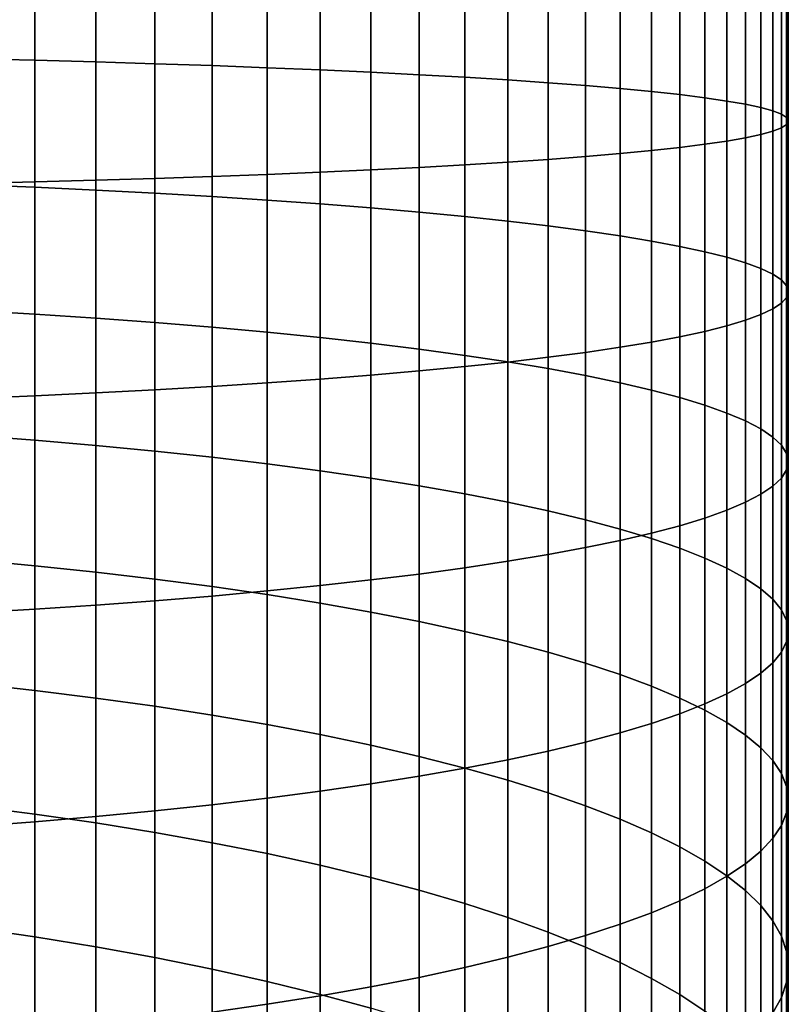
# Model space of a CAD drawing. Header units: metres. Extents: x -32 to 117, y -314 to 32.
# Tile 35 of 256: x 6 to 13, y -265 to -256. Entities that reach past the tile are written whole.
import ezdxf

# ---------------------------------------------------------------- set-up
doc = ezdxf.new("R2010")
doc.units = ezdxf.units.M
doc.layers.add('solid_24_501_064_XXX', color=7, linetype='CONTINUOUS')

msp = doc.modelspace()

# ---------------------------------------------------------------- linework, layer by layer
at = {"layer": 'solid_24_501_064_XXX'}
for points in [[(6.128158, -256.632935, 323.501312), (5.558216, -256.619049, 323.214752), (5.558216, -255.467773, 323.250549), (6.128158, -255.471725, 323.537415)], [(6.683336, -256.648163, 323.81543), (6.128158, -256.632935, 323.501312), (6.128158, -255.471725, 323.537415), (6.683336, -255.476059, 323.851898)], [(7.222413, -256.664673, 324.156403), (6.683336, -256.648163, 323.81543), (6.683336, -255.476059, 323.851898), (7.222413, -255.480743, 324.193207)], [(7.744091, -256.682465, 324.523376), (7.222413, -256.664673, 324.156403), (7.222413, -255.480743, 324.193207), (7.744091, -255.485809, 324.560577)], [(8.247112, -256.701447, 324.915497), (7.744091, -256.682465, 324.523376), (7.744091, -255.485809, 324.560577), (8.247112, -255.491211, 324.953125)], [(8.730267, -256.721619, 325.331757), (8.247112, -256.701447, 324.915497), (8.247112, -255.491211, 324.953125), (8.730267, -255.496948, 325.369843)], [(9.192389, -256.74292, 325.77124), (8.730267, -256.721619, 325.331757), (8.730267, -255.496948, 325.369843), (9.192389, -255.503006, 325.809784)], [(9.632364, -256.765259, 326.232819), (9.192389, -256.74292, 325.77124), (9.192389, -255.503006, 325.809784), (9.632364, -255.509354, 326.271851)], [(10.049136, -256.788635, 326.715393), (9.632364, -256.765259, 326.232819), (9.632364, -255.509354, 326.271851), (10.049136, -255.516006, 326.754974)], [(10.441698, -256.812988, 327.217834), (10.049136, -256.788635, 326.715393), (10.049136, -255.516006, 326.754974), (10.441698, -255.522934, 327.257935)], [(10.809105, -256.838226, 327.738892), (10.441698, -256.812988, 327.217834), (10.441698, -255.522934, 327.257935), (10.809105, -255.530106, 327.779572)], [(11.150472, -256.864319, 328.277344), (10.809105, -256.838226, 327.738892), (10.809105, -255.530106, 327.779572), (11.150472, -255.537521, 328.318604)], [(11.464976, -256.891174, 328.831879), (11.150472, -256.864319, 328.277344), (11.150472, -255.537521, 328.318604), (11.464976, -255.545166, 328.873718)], [(11.751861, -256.918762, 329.401154), (11.464976, -256.891174, 328.831879), (11.464976, -255.545166, 328.873718), (11.751861, -255.553009, 329.443604)], [(12.010434, -256.946991, 329.983795), (11.751861, -256.918762, 329.401154), (11.751861, -255.553009, 329.443604), (12.010434, -255.561035, 330.026886)], [(12.240073, -256.9758, 330.5784), (12.010434, -256.946991, 329.983795), (12.010434, -255.561035, 330.026886), (12.240073, -255.569229, 330.622131)], [(12.440225, -257.005096, 331.183563), (12.240073, -256.9758, 330.5784), (12.240073, -255.569229, 330.622131), (12.440225, -255.57756, 331.227966)], [(12.610406, -257.034851, 331.797791), (12.440225, -257.005096, 331.183563), (12.440225, -255.57756, 331.227966), (12.610406, -255.586029, 331.842865)], [(12.750209, -257.065002, 332.419647), (12.610406, -257.034851, 331.797791), (12.610406, -255.586029, 331.842865), (12.750209, -255.594589, 332.465363)], [(12.859295, -257.095398, 333.047577), (12.750209, -257.065002, 332.419647), (12.750209, -255.594589, 332.465363), (12.859295, -255.603241, 333.093994)], [(12.937402, -257.126038, 333.680115), (12.859295, -257.095398, 333.047577), (12.859295, -255.603241, 333.093994), (12.937402, -255.611969, 333.727203)], [(12.984341, -257.15683, 334.315704), (12.937402, -257.126038, 333.680115), (12.937402, -255.611969, 333.727203), (12.984341, -255.620728, 334.363495)], [(11.751861, -257.456665, 340.504547), (12.010434, -257.428436, 339.921906), (12.010434, -255.697952, 339.975708), (11.751861, -255.705994, 340.55899)], [(12.010434, -257.428436, 339.921906), (12.240073, -257.399628, 339.327301), (12.240073, -255.689774, 339.380463), (12.010434, -255.697952, 339.975708)], [(12.240073, -257.399628, 339.327301), (12.440225, -257.3703, 338.722137), (12.440225, -255.681427, 338.774658), (12.240073, -255.689774, 339.380463)], [(12.440225, -257.3703, 338.722137), (12.610406, -257.340546, 338.10788), (12.610406, -255.672974, 338.159729), (12.440225, -255.681427, 338.774658)], [(12.610406, -257.340546, 338.10788), (12.750209, -257.310425, 337.486053), (12.750209, -255.664398, 337.537231), (12.610406, -255.672974, 338.159729)], [(12.750209, -257.310425, 337.486053), (12.859295, -257.279999, 336.858124), (12.859295, -255.655746, 336.90863), (12.750209, -255.664398, 337.537231)], [(12.859295, -257.279999, 336.858124), (12.937402, -257.249359, 336.225586), (12.937402, -255.647034, 336.275391), (12.859295, -255.655746, 336.90863)], [(12.937402, -257.249359, 336.225586), (12.984341, -257.218567, 335.589966), (12.984341, -255.638275, 335.63913), (12.937402, -255.647034, 336.275391)], [(13, -257.187714, 334.95285), (12.984341, -257.15683, 334.315704), (12.984341, -255.620728, 334.363495), (13, -255.629501, 335.001312)], [(12.984341, -257.218567, 335.589966), (13, -257.187714, 334.95285), (13, -255.629501, 335.001312), (12.984341, -255.638275, 335.63913)], [(5.558216, -257.756348, 346.690948), (6.128158, -257.742493, 346.404388), (6.128158, -255.787277, 346.465179), (5.558216, -255.791214, 346.752045)], [(6.128158, -257.742493, 346.404388), (6.683336, -257.727264, 346.090271), (6.683336, -255.782944, 346.150726), (6.128158, -255.787277, 346.465179)], [(6.683336, -257.727264, 346.090271), (7.222413, -257.710754, 345.749298), (7.222413, -255.778244, 345.809387), (6.683336, -255.782944, 346.150726)], [(7.222413, -257.710754, 345.749298), (7.744091, -257.692963, 345.382324), (7.744091, -255.773193, 345.442017), (7.222413, -255.778244, 345.809387)], [(7.744091, -257.692963, 345.382324), (8.247112, -257.673981, 344.990204), (8.247112, -255.767792, 345.049469), (7.744091, -255.773193, 345.442017)], [(8.247112, -257.673981, 344.990204), (8.730267, -257.653809, 344.573944), (8.730267, -255.762054, 344.632751), (8.247112, -255.767792, 345.049469)], [(8.730267, -257.653809, 344.573944), (9.192389, -257.632507, 344.13446), (9.192389, -255.755997, 344.19281), (8.730267, -255.762054, 344.632751)], [(9.192389, -257.632507, 344.13446), (9.632364, -257.610138, 343.672882), (9.632364, -255.749634, 343.730743), (9.192389, -255.755997, 344.19281)], [(9.632364, -257.610138, 343.672882), (10.049136, -257.586761, 343.190308), (10.049136, -255.742996, 343.24762), (9.632364, -255.749634, 343.730743)], [(10.049136, -257.586761, 343.190308), (10.441698, -257.562439, 342.687866), (10.441698, -255.736069, 342.744659), (10.049136, -255.742996, 343.24762)], [(10.441698, -257.562439, 342.687866), (10.809105, -257.537201, 342.166809), (10.809105, -255.728882, 342.223022), (10.441698, -255.736069, 342.744659)], [(10.809105, -257.537201, 342.166809), (11.150472, -257.511108, 341.628357), (11.150472, -255.721466, 341.68399), (10.809105, -255.728882, 342.223022)], [(11.150472, -257.511108, 341.628357), (11.464976, -257.484253, 341.073822), (11.464976, -255.713837, 341.128876), (11.150472, -255.721466, 341.68399)], [(11.464976, -257.484253, 341.073822), (11.751861, -257.456665, 340.504547), (11.751861, -255.705994, 340.55899), (11.464976, -255.713837, 341.128876)], [(6.128158, -257.792206, 323.424988), (5.558216, -257.768402, 323.139099), (5.558216, -256.619049, 323.214752), (6.128158, -256.632935, 323.501312)], [(6.683336, -257.818298, 323.738403), (6.128158, -257.792206, 323.424988), (6.128158, -256.632935, 323.501312), (6.683336, -256.648163, 323.81543)], [(7.222413, -257.846619, 324.078613), (6.683336, -257.818298, 323.738403), (6.683336, -256.648163, 323.81543), (7.222413, -256.664673, 324.156403)], [(7.744091, -257.877106, 324.444733), (7.222413, -257.846619, 324.078613), (7.222413, -256.664673, 324.156403), (7.744091, -256.682465, 324.523376)], [(8.247112, -257.909668, 324.835968), (7.744091, -257.877106, 324.444733), (7.744091, -256.682465, 324.523376), (8.247112, -256.701447, 324.915497)], [(8.730267, -257.944244, 325.251282), (8.247112, -257.909668, 324.835968), (8.247112, -256.701447, 324.915497), (8.730267, -256.721619, 325.331757)], [(9.192389, -257.980743, 325.689758), (8.730267, -257.944244, 325.251282), (8.730267, -256.721619, 325.331757), (9.192389, -256.74292, 325.77124)], [(9.632364, -258.019073, 326.150269), (9.192389, -257.980743, 325.689758), (9.192389, -256.74292, 325.77124), (9.632364, -256.765259, 326.232819)], [(10.049136, -258.059143, 326.631775), (9.632364, -258.019073, 326.150269), (9.632364, -256.765259, 326.232819), (10.049136, -256.788635, 326.715393)], [(10.441698, -258.100891, 327.133057), (10.049136, -258.059143, 326.631775), (10.049136, -256.788635, 326.715393), (10.441698, -256.812988, 327.217834)], [(10.809105, -258.144165, 327.652924), (10.441698, -258.100891, 327.133057), (10.441698, -256.812988, 327.217834), (10.809105, -256.838226, 327.738892)], [(11.150472, -258.188873, 328.190155), (10.809105, -258.144165, 327.652924), (10.809105, -256.838226, 327.738892), (11.150472, -256.864319, 328.277344)], [(11.464976, -258.234924, 328.743408), (11.150472, -258.188873, 328.190155), (11.150472, -256.864319, 328.277344), (11.464976, -256.891174, 328.831879)], [(11.751861, -258.282227, 329.311401), (11.464976, -258.234924, 328.743408), (11.464976, -256.891174, 328.831879), (11.751861, -256.918762, 329.401154)], [(12.010434, -258.330597, 329.8927), (11.751861, -258.282227, 329.311401), (11.751861, -256.918762, 329.401154), (12.010434, -256.946991, 329.983795)], [(12.240073, -258.380005, 330.485992), (12.010434, -258.330597, 329.8927), (12.010434, -256.946991, 329.983795), (12.240073, -256.9758, 330.5784)], [(12.440225, -258.430237, 331.089752), (12.240073, -258.380005, 330.485992), (12.240073, -256.9758, 330.5784), (12.440225, -257.005096, 331.183563)], [(12.610406, -258.481262, 331.702606), (12.440225, -258.430237, 331.089752), (12.440225, -257.005096, 331.183563), (12.610406, -257.034851, 331.797791)], [(12.750209, -258.532898, 332.323029), (12.610406, -258.481262, 331.702606), (12.610406, -257.034851, 331.797791), (12.750209, -257.065002, 332.419647)], [(12.859295, -258.585052, 332.949524), (12.750209, -258.532898, 332.323029), (12.750209, -257.065002, 332.419647), (12.859295, -257.095398, 333.047577)], [(12.937402, -258.637604, 333.580627), (12.859295, -258.585052, 332.949524), (12.859295, -257.095398, 333.047577), (12.937402, -257.126038, 333.680115)], [(12.984341, -258.690399, 334.214783), (12.937402, -258.637604, 333.580627), (12.937402, -257.126038, 333.680115), (12.984341, -257.15683, 334.315704)], [(12.937402, -258.848999, 336.12027), (12.984341, -258.796234, 335.486145), (12.984341, -257.218567, 335.589966), (12.937402, -257.249359, 336.225586)], [(13, -258.743317, 334.850464), (12.984341, -258.690399, 334.214783), (12.984341, -257.15683, 334.315704), (13, -257.187714, 334.95285)], [(12.984341, -258.796234, 335.486145), (13, -258.743317, 334.850464), (13, -257.187714, 334.95285), (12.984341, -257.218567, 335.589966)], [(12.610406, -259.005341, 337.998291), (12.750209, -258.953705, 337.377869), (12.750209, -257.310425, 337.486053), (12.610406, -257.340546, 338.10788)], [(12.750209, -258.953705, 337.377869), (12.859295, -258.90155, 336.751373), (12.859295, -257.279999, 336.858124), (12.750209, -257.310425, 337.486053)], [(12.859295, -258.90155, 336.751373), (12.937402, -258.848999, 336.12027), (12.937402, -257.249359, 336.225586), (12.859295, -257.279999, 336.858124)], [(12.010434, -259.156006, 339.808197), (12.240073, -259.106628, 339.214935), (12.240073, -257.399628, 339.327301), (12.010434, -257.428436, 339.921906)], [(12.240073, -259.106628, 339.214935), (12.440225, -259.056366, 338.611145), (12.440225, -257.3703, 338.722137), (12.240073, -257.399628, 339.327301)], [(12.440225, -259.056366, 338.611145), (12.610406, -259.005341, 337.998291), (12.610406, -257.340546, 338.10788), (12.440225, -257.3703, 338.722137)], [(11.150472, -259.297729, 341.510742), (11.464976, -259.251678, 340.957489), (11.464976, -257.484253, 341.073822), (11.150472, -257.511108, 341.628357)], [(11.464976, -259.251678, 340.957489), (11.751861, -259.204407, 340.389496), (11.751861, -257.456665, 340.504547), (11.464976, -257.484253, 341.073822)], [(11.751861, -259.204407, 340.389496), (12.010434, -259.156006, 339.808197), (12.010434, -257.428436, 339.921906), (11.751861, -257.456665, 340.504547)], [(9.632364, -259.467529, 343.550629), (10.049136, -259.42746, 343.069122), (10.049136, -257.586761, 343.190308), (9.632364, -257.610138, 343.672882)], [(10.049136, -259.42746, 343.069122), (10.441698, -259.385742, 342.567841), (10.441698, -257.562439, 342.687866), (10.049136, -257.586761, 343.190308)], [(10.441698, -259.385742, 342.567841), (10.809105, -259.342468, 342.047974), (10.809105, -257.537201, 342.166809), (10.441698, -257.562439, 342.687866)], [(10.809105, -259.342468, 342.047974), (11.150472, -259.297729, 341.510742), (11.150472, -257.511108, 341.628357), (10.809105, -257.537201, 342.166809)], [(7.744091, -259.609528, 345.256165), (8.247112, -259.576965, 344.86496), (8.247112, -257.673981, 344.990204), (7.744091, -257.692963, 345.382324)], [(8.247112, -259.576965, 344.86496), (8.730267, -259.542389, 344.449615), (8.730267, -257.653809, 344.573944), (8.247112, -257.673981, 344.990204)], [(8.730267, -259.542389, 344.449615), (9.192389, -259.50589, 344.011169), (9.192389, -257.632507, 344.13446), (8.730267, -257.653809, 344.573944)], [(9.192389, -259.50589, 344.011169), (9.632364, -259.467529, 343.550629), (9.632364, -257.610138, 343.672882), (9.192389, -257.632507, 344.13446)], [(5.558216, -259.718201, 346.561798), (6.128158, -259.694397, 346.275909), (6.128158, -257.742493, 346.404388), (5.558216, -257.756348, 346.690948)], [(6.128158, -258.94812, 323.308563), (5.558216, -258.914459, 323.023682), (5.558216, -257.768402, 323.139099), (6.128158, -257.792206, 323.424988)], [(6.128158, -259.694397, 346.275909), (6.683336, -259.668304, 345.962494), (6.683336, -257.727264, 346.090271), (6.128158, -257.742493, 346.404388)], [(6.683336, -259.668304, 345.962494), (7.222413, -259.639984, 345.622284), (7.222413, -257.710754, 345.749298), (6.683336, -257.727264, 346.090271)], [(7.222413, -259.639984, 345.622284), (7.744091, -259.609528, 345.256165), (7.744091, -257.692963, 345.382324), (7.222413, -257.710754, 345.749298)], [(6.683336, -258.985077, 323.620911), (6.128158, -258.94812, 323.308563), (6.128158, -257.792206, 323.424988), (6.683336, -257.818298, 323.738403)], [(7.222413, -259.025146, 323.9599), (6.683336, -258.985077, 323.620911), (6.683336, -257.818298, 323.738403), (7.222413, -257.846619, 324.078613)], [(7.744091, -259.068298, 324.324768), (7.222413, -259.025146, 323.9599), (7.222413, -257.846619, 324.078613), (7.744091, -257.877106, 324.444733)], [(8.247112, -259.11438, 324.71463), (7.744091, -259.068298, 324.324768), (7.744091, -257.877106, 324.444733), (8.247112, -257.909668, 324.835968)], [(8.730267, -259.16333, 325.12851), (8.247112, -259.11438, 324.71463), (8.247112, -257.909668, 324.835968), (8.730267, -257.944244, 325.251282)], [(9.192389, -259.214996, 325.56543), (8.730267, -259.16333, 325.12851), (8.730267, -257.944244, 325.251282), (9.192389, -257.980743, 325.689758)], [(9.632364, -259.269257, 326.024353), (9.192389, -259.214996, 325.56543), (9.192389, -257.980743, 325.689758), (9.632364, -258.019073, 326.150269)], [(10.049136, -259.325989, 326.504181), (9.632364, -259.269257, 326.024353), (9.632364, -258.019073, 326.150269), (10.049136, -258.059143, 326.631775)], [(10.441698, -259.385071, 327.003723), (10.049136, -259.325989, 326.504181), (10.049136, -258.059143, 326.631775), (10.441698, -258.100891, 327.133057)], [(10.809105, -259.44632, 327.52179), (10.441698, -259.385071, 327.003723), (10.441698, -258.100891, 327.133057), (10.809105, -258.144165, 327.652924)], [(11.150472, -259.509613, 328.057129), (10.809105, -259.44632, 327.52179), (10.809105, -258.144165, 327.652924), (11.150472, -258.188873, 328.190155)], [(11.464976, -259.574829, 328.608459), (11.150472, -259.509613, 328.057129), (11.150472, -258.188873, 328.190155), (11.464976, -258.234924, 328.743408)], [(11.751861, -259.641754, 329.174469), (11.464976, -259.574829, 328.608459), (11.464976, -258.234924, 328.743408), (11.751861, -258.282227, 329.311401)], [(12.010434, -259.710236, 329.753754), (11.751861, -259.641754, 329.174469), (11.751861, -258.282227, 329.311401), (12.010434, -258.330597, 329.8927)], [(12.240073, -259.780151, 330.344971), (12.010434, -259.710236, 329.753754), (12.010434, -258.330597, 329.8927), (12.240073, -258.380005, 330.485992)], [(12.440225, -259.851288, 330.946625), (12.240073, -259.780151, 330.344971), (12.240073, -258.380005, 330.485992), (12.440225, -258.430237, 331.089752)], [(12.610406, -259.923492, 331.557343), (12.440225, -259.851288, 330.946625), (12.440225, -258.430237, 331.089752), (12.610406, -258.481262, 331.702606)], [(12.750209, -259.996613, 332.175598), (12.610406, -259.923492, 331.557343), (12.610406, -258.481262, 331.702606), (12.750209, -258.532898, 332.323029)], [(12.859295, -260.070435, 332.799927), (12.750209, -259.996613, 332.175598), (12.750209, -258.532898, 332.323029), (12.859295, -258.585052, 332.949524)], [(12.937402, -260.144806, 333.428833), (12.859295, -260.070435, 332.799927), (12.859295, -258.585052, 332.949524), (12.937402, -258.637604, 333.580627)], [(12.984341, -260.219513, 334.06076), (12.937402, -260.144806, 333.428833), (12.937402, -258.637604, 333.580627), (12.984341, -258.690399, 334.214783)], [(13, -260.294434, 334.694244), (12.984341, -260.219513, 334.06076), (12.984341, -258.690399, 334.214783), (13, -258.743317, 334.850464)], [(12.984341, -260.369324, 335.327698), (13, -260.294434, 334.694244), (13, -258.743317, 334.850464), (12.984341, -258.796234, 335.486145)], [(12.937402, -260.444061, 335.959625), (12.984341, -260.369324, 335.327698), (12.984341, -258.796234, 335.486145), (12.937402, -258.848999, 336.12027)], [(6.128158, -260.099335, 323.152191), (5.558216, -260.055786, 322.868622), (5.558216, -258.914459, 323.023682), (6.128158, -258.94812, 323.308563)], [(12.750209, -260.592224, 337.21286), (12.859295, -260.518402, 336.588531), (12.859295, -258.90155, 336.751373), (12.750209, -258.953705, 337.377869)], [(12.859295, -260.518402, 336.588531), (12.937402, -260.444061, 335.959625), (12.937402, -258.848999, 336.12027), (12.859295, -258.90155, 336.751373)], [(6.683336, -260.147064, 323.463043), (6.128158, -260.099335, 323.152191), (6.128158, -258.94812, 323.308563), (6.683336, -258.985077, 323.620911)], [(7.222413, -260.198853, 323.800476), (6.683336, -260.147064, 323.463043), (6.683336, -258.985077, 323.620911), (7.222413, -259.025146, 323.9599)], [(7.744091, -260.254608, 324.163605), (7.222413, -260.198853, 323.800476), (7.222413, -259.025146, 323.9599), (7.744091, -259.068298, 324.324768)], [(12.440225, -260.737549, 338.441833), (12.610406, -260.665344, 337.831116), (12.610406, -259.005341, 337.998291), (12.440225, -259.056366, 338.611145)], [(12.610406, -260.665344, 337.831116), (12.750209, -260.592224, 337.21286), (12.750209, -258.953705, 337.377869), (12.610406, -259.005341, 337.998291)], [(8.247112, -260.314209, 324.551636), (7.744091, -260.254608, 324.163605), (7.744091, -259.068298, 324.324768), (8.247112, -259.11438, 324.71463)], [(8.730267, -260.377441, 324.963562), (8.247112, -260.314209, 324.551636), (8.247112, -259.11438, 324.71463), (8.730267, -259.16333, 325.12851)], [(12.010434, -260.878601, 339.634705), (12.240073, -260.808685, 339.043488), (12.240073, -259.106628, 339.214935), (12.010434, -259.156006, 339.808197)], [(12.240073, -260.808685, 339.043488), (12.440225, -260.737549, 338.441833), (12.440225, -259.056366, 338.611145), (12.240073, -259.106628, 339.214935)], [(9.192389, -260.444214, 325.398468), (8.730267, -260.377441, 324.963562), (8.730267, -259.16333, 325.12851), (9.192389, -259.214996, 325.56543)], [(11.464976, -261.014038, 340.779999), (11.751861, -260.947113, 340.213989), (11.751861, -259.204407, 340.389496), (11.464976, -259.251678, 340.957489)], [(11.751861, -260.947113, 340.213989), (12.010434, -260.878601, 339.634705), (12.010434, -259.156006, 339.808197), (11.751861, -259.204407, 340.389496)], [(9.632364, -260.514343, 325.855225), (9.192389, -260.444214, 325.398468), (9.192389, -259.214996, 325.56543), (9.632364, -259.269257, 326.024353)], [(10.049136, -260.587646, 326.332794), (9.632364, -260.514343, 325.855225), (9.632364, -259.269257, 326.024353), (10.049136, -259.325989, 326.504181)], [(11.150472, -261.079224, 341.331329), (11.464976, -261.014038, 340.779999), (11.464976, -259.251678, 340.957489), (11.150472, -259.297729, 341.510742)], [(10.441698, -260.664001, 326.829987), (10.049136, -260.587646, 326.332794), (10.049136, -259.325989, 326.504181), (10.441698, -259.385071, 327.003723)], [(10.049136, -261.262848, 342.884277), (10.441698, -261.203796, 342.384735), (10.441698, -259.385742, 342.567841), (10.049136, -259.42746, 343.069122)], [(10.441698, -261.203796, 342.384735), (10.809105, -261.142517, 341.866669), (10.809105, -259.342468, 342.047974), (10.441698, -259.385742, 342.567841)], [(10.809105, -260.743164, 327.345612), (10.441698, -260.664001, 326.829987), (10.441698, -259.385071, 327.003723), (10.809105, -259.44632, 327.52179)], [(10.809105, -261.142517, 341.866669), (11.150472, -261.079224, 341.331329), (11.150472, -259.297729, 341.510742), (10.809105, -259.342468, 342.047974)], [(9.192389, -261.37384, 343.823029), (9.632364, -261.31958, 343.364105), (9.632364, -259.467529, 343.550629), (9.192389, -259.50589, 344.011169)], [(9.632364, -261.31958, 343.364105), (10.049136, -261.262848, 342.884277), (10.049136, -259.42746, 343.069122), (9.632364, -259.467529, 343.550629)], [(11.150472, -260.824982, 327.878448), (10.809105, -260.743164, 327.345612), (10.809105, -259.44632, 327.52179), (11.150472, -259.509613, 328.057129)], [(8.247112, -261.474457, 344.673859), (8.730267, -261.425507, 344.259949), (8.730267, -259.542389, 344.449615), (8.247112, -259.576965, 344.86496)], [(8.730267, -261.425507, 344.259949), (9.192389, -261.37384, 343.823029), (9.192389, -259.50589, 344.011169), (8.730267, -259.542389, 344.449615)], [(11.464976, -260.90921, 328.427185), (11.150472, -260.824982, 327.878448), (11.150472, -259.509613, 328.057129), (11.464976, -259.574829, 328.608459)], [(6.683336, -261.60379, 345.767548), (7.222413, -261.56369, 345.428558), (7.222413, -259.639984, 345.622284), (6.683336, -259.668304, 345.962494)], [(7.222413, -261.56369, 345.428558), (7.744091, -261.520569, 345.06369), (7.744091, -259.609528, 345.256165), (7.222413, -259.639984, 345.622284)], [(7.744091, -261.520569, 345.06369), (8.247112, -261.474457, 344.673859), (8.247112, -259.576965, 344.86496), (7.744091, -259.609528, 345.256165)], [(11.751861, -260.995728, 328.99054), (11.464976, -260.90921, 328.427185), (11.464976, -259.574829, 328.608459), (11.751861, -259.641754, 329.174469)], [(12.010434, -261.084229, 329.567108), (11.751861, -260.995728, 328.99054), (11.751861, -259.641754, 329.174469), (12.010434, -259.710236, 329.753754)], [(5.558216, -261.674408, 346.364777), (6.128158, -261.640717, 346.079895), (6.128158, -259.694397, 346.275909), (5.558216, -259.718201, 346.561798)], [(6.128158, -261.640717, 346.079895), (6.683336, -261.60379, 345.767548), (6.683336, -259.668304, 345.962494), (6.128158, -259.694397, 346.275909)], [(12.240073, -261.174591, 330.155548), (12.010434, -261.084229, 329.567108), (12.010434, -259.710236, 329.753754), (12.240073, -259.780151, 330.344971)], [(12.440225, -261.26651, 330.754395), (12.240073, -261.174591, 330.155548), (12.240073, -259.780151, 330.344971), (12.440225, -259.851288, 330.946625)], [(12.610406, -261.359833, 331.362213), (12.440225, -261.26651, 330.754395), (12.440225, -259.851288, 330.946625), (12.610406, -259.923492, 331.557343)], [(12.750209, -261.454315, 331.97757), (12.610406, -261.359833, 331.362213), (12.610406, -259.923492, 331.557343), (12.750209, -259.996613, 332.175598)], [(12.859295, -261.549713, 332.598969), (12.750209, -261.454315, 331.97757), (12.750209, -259.996613, 332.175598), (12.859295, -260.070435, 332.799927)], [(6.128158, -261.244415, 322.956024), (5.558216, -261.191101, 322.674133), (5.558216, -260.055786, 322.868622), (6.128158, -260.099335, 323.152191)], [(6.683336, -261.302887, 323.265045), (6.128158, -261.244415, 322.956024), (6.128158, -260.099335, 323.152191), (6.683336, -260.147064, 323.463043)], [(12.937402, -261.645844, 333.224915), (12.859295, -261.549713, 332.598969), (12.859295, -260.070435, 332.799927), (12.937402, -260.144806, 333.428833)], [(7.222413, -261.366364, 323.600464), (6.683336, -261.302887, 323.265045), (6.683336, -260.147064, 323.463043), (7.222413, -260.198853, 323.800476)], [(12.984341, -261.742401, 333.853882), (12.937402, -261.645844, 333.224915), (12.937402, -260.144806, 333.428833), (12.984341, -260.219513, 334.06076)], [(7.744091, -261.434662, 323.961456), (7.222413, -261.366364, 323.600464), (7.222413, -260.198853, 323.800476), (7.744091, -260.254608, 324.163605)], [(8.247112, -261.507629, 324.347168), (7.744091, -261.434662, 323.961456), (7.744091, -260.254608, 324.163605), (8.247112, -260.314209, 324.551636)], [(13, -261.839203, 334.484375), (12.984341, -261.742401, 333.853882), (12.984341, -260.219513, 334.06076), (13, -260.294434, 334.694244)], [(8.730267, -261.585114, 324.756683), (8.247112, -261.507629, 324.347168), (8.247112, -260.314209, 324.551636), (8.730267, -260.377441, 324.963562)], [(12.937402, -262.032562, 335.743835), (12.984341, -261.936005, 335.114868), (12.984341, -260.369324, 335.327698), (12.937402, -260.444061, 335.959625)], [(12.984341, -261.936005, 335.114868), (13, -261.839203, 334.484375), (13, -260.294434, 334.694244), (12.984341, -260.369324, 335.327698)], [(9.192389, -261.666901, 325.188995), (8.730267, -261.585114, 324.756683), (8.730267, -260.377441, 324.963562), (9.192389, -260.444214, 325.398468)], [(9.632364, -261.752808, 325.643066), (9.192389, -261.666901, 325.188995), (9.192389, -260.444214, 325.398468), (9.632364, -260.514343, 325.855225)], [(12.859295, -262.128662, 336.369781), (12.937402, -262.032562, 335.743835), (12.937402, -260.444061, 335.959625), (12.859295, -260.518402, 336.588531)], [(10.049136, -261.842621, 326.117798), (9.632364, -261.752808, 325.643066), (9.632364, -260.514343, 325.855225), (10.049136, -260.587646, 326.332794)], [(12.750209, -262.22406, 336.99118), (12.859295, -262.128662, 336.369781), (12.859295, -260.518402, 336.588531), (12.750209, -260.592224, 337.21286)], [(10.441698, -261.936157, 326.61203), (10.049136, -261.842621, 326.117798), (10.049136, -260.587646, 326.332794), (10.441698, -260.664001, 326.829987)], [(12.610406, -262.318542, 337.606537), (12.750209, -262.22406, 336.99118), (12.750209, -260.592224, 337.21286), (12.610406, -260.665344, 337.831116)], [(10.809105, -262.033112, 327.124634), (10.441698, -261.936157, 326.61203), (10.441698, -260.664001, 326.829987), (10.809105, -260.743164, 327.345612)], [(12.440225, -262.411865, 338.214386), (12.610406, -262.318542, 337.606537), (12.610406, -260.665344, 337.831116), (12.440225, -260.737549, 338.441833)], [(11.150472, -262.133331, 327.654297), (10.809105, -262.033112, 327.124634), (10.809105, -260.743164, 327.345612), (11.150472, -260.824982, 327.878448)], [(12.010434, -262.594147, 339.401642), (12.240073, -262.503815, 338.813232), (12.240073, -260.808685, 339.043488), (12.010434, -260.878601, 339.634705)], [(12.240073, -262.503815, 338.813232), (12.440225, -262.411865, 338.214386), (12.440225, -260.737549, 338.441833), (12.240073, -260.808685, 339.043488)], [(11.464976, -262.236542, 328.199799), (11.150472, -262.133331, 327.654297), (11.150472, -260.824982, 327.878448), (11.464976, -260.90921, 328.427185)], [(11.751861, -262.342499, 328.759827), (11.464976, -262.236542, 328.199799), (11.464976, -260.90921, 328.427185), (11.751861, -260.995728, 328.99054)], [(11.751861, -262.682678, 339.97821), (12.010434, -262.594147, 339.401642), (12.010434, -260.878601, 339.634705), (11.751861, -260.947113, 340.213989)], [(11.464976, -262.769165, 340.541565), (11.751861, -262.682678, 339.97821), (11.751861, -260.947113, 340.213989), (11.464976, -261.014038, 340.779999)], [(12.010434, -262.450928, 329.332977), (11.751861, -262.342499, 328.759827), (11.751861, -260.995728, 328.99054), (12.010434, -261.084229, 329.567108)], [(10.809105, -262.935242, 341.623138), (11.150472, -262.853424, 341.090302), (11.150472, -261.079224, 341.331329), (10.809105, -261.142517, 341.866669)], [(11.150472, -262.853424, 341.090302), (11.464976, -262.769165, 340.541565), (11.464976, -261.014038, 340.779999), (11.150472, -261.079224, 341.331329)], [(12.240073, -262.561615, 329.917908), (12.010434, -262.450928, 329.332977), (12.010434, -261.084229, 329.567108), (12.240073, -261.174591, 330.155548)], [(10.441698, -263.014404, 342.138794), (10.809105, -262.935242, 341.623138), (10.809105, -261.142517, 341.866669), (10.441698, -261.203796, 342.384735)], [(12.440225, -262.674255, 330.513214), (12.240073, -262.561615, 329.917908), (12.240073, -261.174591, 330.155548), (12.440225, -261.26651, 330.754395)], [(6.128158, -262.38205, 322.720306), (5.558216, -262.31897, 322.44043), (5.558216, -261.191101, 322.674133), (6.128158, -261.244415, 322.956024)], [(6.683336, -262.451172, 323.0271), (6.128158, -262.38205, 322.720306), (6.128158, -261.244415, 322.956024), (6.683336, -261.302887, 323.265045)], [(9.632364, -263.164062, 343.113525), (10.049136, -263.090729, 342.635986), (10.049136, -261.262848, 342.884277), (9.632364, -261.31958, 343.364105)], [(10.049136, -263.090729, 342.635986), (10.441698, -263.014404, 342.138794), (10.441698, -261.203796, 342.384735), (10.049136, -261.262848, 342.884277)], [(12.610406, -262.788574, 331.117462), (12.440225, -262.674255, 330.513214), (12.440225, -261.26651, 330.754395), (12.610406, -261.359833, 331.362213)], [(7.222413, -262.526215, 323.360138), (6.683336, -262.451172, 323.0271), (6.683336, -261.302887, 323.265045), (7.222413, -261.366364, 323.600464)], [(9.192389, -263.234192, 343.570312), (9.632364, -263.164062, 343.113525), (9.632364, -261.31958, 343.364105), (9.192389, -261.37384, 343.823029)], [(12.750209, -262.904297, 331.729187), (12.610406, -262.788574, 331.117462), (12.610406, -261.359833, 331.362213), (12.750209, -261.454315, 331.97757)], [(7.744091, -262.606995, 323.718536), (7.222413, -262.526215, 323.360138), (7.222413, -261.366364, 323.600464), (7.744091, -261.434662, 323.961456)], [(8.247112, -262.693268, 324.101501), (7.744091, -262.606995, 323.718536), (7.744091, -261.434662, 323.961456), (8.247112, -261.507629, 324.347168)], [(8.247112, -263.364197, 344.417114), (8.730267, -263.300964, 344.005188), (8.730267, -261.425507, 344.259949), (8.247112, -261.474457, 344.673859)], [(8.730267, -263.300964, 344.005188), (9.192389, -263.234192, 343.570312), (9.192389, -261.37384, 343.823029), (8.730267, -261.425507, 344.259949)], [(7.222413, -263.479523, 345.168304), (7.744091, -263.423767, 344.805145), (7.744091, -261.520569, 345.06369), (7.222413, -261.56369, 345.428558)], [(7.744091, -263.423767, 344.805145), (8.247112, -263.364197, 344.417114), (8.247112, -261.474457, 344.673859), (7.744091, -261.520569, 345.06369)], [(8.730267, -262.784882, 324.508087), (8.247112, -262.693268, 324.101501), (8.247112, -261.507629, 324.347168), (8.730267, -261.585114, 324.756683)], [(12.859295, -263.021179, 332.346893), (12.750209, -262.904297, 331.729187), (12.750209, -261.454315, 331.97757), (12.859295, -261.549713, 332.598969)], [(6.128158, -263.579071, 345.816559), (6.683336, -263.531342, 345.505707), (6.683336, -261.60379, 345.767548), (6.128158, -261.640717, 346.079895)], [(6.683336, -263.531342, 345.505707), (7.222413, -263.479523, 345.168304), (7.222413, -261.56369, 345.428558), (6.683336, -261.60379, 345.767548)], [(9.192389, -262.881622, 324.937317), (8.730267, -262.784882, 324.508087), (8.730267, -261.585114, 324.756683), (9.192389, -261.666901, 325.188995)], [(12.937402, -263.138885, 332.969147), (12.859295, -263.021179, 332.346893), (12.859295, -261.549713, 332.598969), (12.937402, -261.645844, 333.224915)], [(5.558216, -263.622589, 346.100128), (6.128158, -263.579071, 345.816559), (6.128158, -261.640717, 346.079895), (5.558216, -261.674408, 346.364777)], [(9.632364, -262.983185, 325.388123), (9.192389, -262.881622, 324.937317), (9.192389, -261.666901, 325.188995), (9.632364, -261.752808, 325.643066)], [(12.984341, -263.257202, 333.594391), (12.937402, -263.138885, 332.969147), (12.937402, -261.645844, 333.224915), (12.984341, -261.742401, 333.853882)], [(10.049136, -263.089417, 325.859467), (9.632364, -262.983185, 325.388123), (9.632364, -261.752808, 325.643066), (10.049136, -261.842621, 326.117798)], [(13, -263.375763, 334.22113), (12.984341, -263.257202, 333.594391), (12.984341, -261.742401, 333.853882), (13, -261.839203, 334.484375)], [(10.441698, -263.199982, 326.350159), (10.049136, -263.089417, 325.859467), (10.049136, -261.842621, 326.117798), (10.441698, -261.936157, 326.61203)], [(12.984341, -263.494354, 334.8479), (13, -263.375763, 334.22113), (13, -261.839203, 334.484375), (12.984341, -261.936005, 335.114868)], [(10.809105, -263.314667, 326.8591), (10.441698, -263.199982, 326.350159), (10.441698, -261.936157, 326.61203), (10.809105, -262.033112, 327.124634)], [(12.937402, -263.612671, 335.473145), (12.984341, -263.494354, 334.8479), (12.984341, -261.936005, 335.114868), (12.937402, -262.032562, 335.743835)], [(11.150472, -263.433167, 327.384979), (10.809105, -263.314667, 326.8591), (10.809105, -262.033112, 327.124634), (11.150472, -262.133331, 327.654297)], [(12.859295, -263.730377, 336.095398), (12.937402, -263.612671, 335.473145), (12.937402, -262.032562, 335.743835), (12.859295, -262.128662, 336.369781)], [(11.464976, -263.555206, 327.926575), (11.150472, -263.433167, 327.384979), (11.150472, -262.133331, 327.654297), (11.464976, -262.236542, 328.199799)], [(12.750209, -263.84726, 336.713104), (12.859295, -263.730377, 336.095398), (12.859295, -262.128662, 336.369781), (12.750209, -262.22406, 336.99118)], [(11.751861, -263.680481, 328.482574), (11.464976, -263.555206, 327.926575), (11.464976, -262.236542, 328.199799), (11.751861, -262.342499, 328.759827)], [(12.610406, -263.962982, 337.324829), (12.750209, -263.84726, 336.713104), (12.750209, -262.22406, 336.99118), (12.610406, -262.318542, 337.606537)], [(6.128158, -263.510803, 322.445312), (5.558216, -263.43808, 322.167816), (5.558216, -262.31897, 322.44043), (6.128158, -262.38205, 322.720306)], [(12.010434, -263.808716, 329.051636), (11.751861, -263.680481, 328.482574), (11.751861, -262.342499, 328.759827), (12.010434, -262.450928, 329.332977)], [(12.440225, -264.077301, 337.929077), (12.610406, -263.962982, 337.324829), (12.610406, -262.318542, 337.606537), (12.440225, -262.411865, 338.214386)], [(6.683336, -263.590515, 322.749542), (6.128158, -263.510803, 322.445312), (6.128158, -262.38205, 322.720306), (6.683336, -262.451172, 323.0271)], [(12.240073, -264.189941, 338.524384), (12.440225, -264.077301, 337.929077), (12.440225, -262.411865, 338.214386), (12.240073, -262.503815, 338.813232)], [(7.222413, -263.677063, 323.079773), (6.683336, -263.590515, 322.749542), (6.683336, -262.451172, 323.0271), (7.222413, -262.526215, 323.360138)], [(7.744091, -263.770203, 323.435181), (7.222413, -263.677063, 323.079773), (7.222413, -262.526215, 323.360138), (7.744091, -262.606995, 323.718536)], [(12.240073, -263.939575, 329.632385), (12.010434, -263.808716, 329.051636), (12.010434, -262.450928, 329.332977), (12.240073, -262.561615, 329.917908)], [(12.010434, -264.300629, 339.109314), (12.240073, -264.189941, 338.524384), (12.240073, -262.503815, 338.813232), (12.010434, -262.594147, 339.401642)], [(8.247112, -263.86969, 323.814911), (7.744091, -263.770203, 323.435181), (7.744091, -262.606995, 323.718536), (8.247112, -262.693268, 324.101501)], [(11.751861, -264.409058, 339.682465), (12.010434, -264.300629, 339.109314), (12.010434, -262.594147, 339.401642), (11.751861, -262.682678, 339.97821)], [(12.440225, -264.072754, 330.22345), (12.240073, -263.939575, 329.632385), (12.240073, -262.561615, 329.917908), (12.440225, -262.674255, 330.513214)], [(8.730267, -263.975342, 324.218079), (8.247112, -263.86969, 323.814911), (8.247112, -262.693268, 324.101501), (8.730267, -262.784882, 324.508087)], [(11.464976, -264.515015, 340.242493), (11.751861, -264.409058, 339.682465), (11.751861, -262.682678, 339.97821), (11.464976, -262.769165, 340.541565)], [(12.610406, -264.207947, 330.823364), (12.440225, -264.072754, 330.22345), (12.440225, -262.674255, 330.513214), (12.610406, -262.788574, 331.117462)], [(9.192389, -264.086853, 324.643677), (8.730267, -263.975342, 324.218079), (8.730267, -262.784882, 324.508087), (9.192389, -262.881622, 324.937317)], [(11.150472, -264.618225, 340.787964), (11.464976, -264.515015, 340.242493), (11.464976, -262.769165, 340.541565), (11.150472, -262.853424, 341.090302)], [(12.750209, -264.344818, 331.430695), (12.610406, -264.207947, 330.823364), (12.610406, -262.788574, 331.117462), (12.750209, -262.904297, 331.729187)], [(9.632364, -264.20401, 325.090729), (9.192389, -264.086853, 324.643677), (9.192389, -262.881622, 324.937317), (9.632364, -262.983185, 325.388123)], [(10.809105, -264.718445, 341.317657), (11.150472, -264.618225, 340.787964), (11.150472, -262.853424, 341.090302), (10.809105, -262.935242, 341.623138)], [(10.441698, -264.815399, 341.830231), (10.809105, -264.718445, 341.317657), (10.809105, -262.935242, 341.623138), (10.441698, -263.014404, 342.138794)], [(12.859295, -264.483002, 332.044006), (12.750209, -264.344818, 331.430695), (12.750209, -262.904297, 331.729187), (12.859295, -263.021179, 332.346893)], [(10.049136, -264.326477, 325.558105), (9.632364, -264.20401, 325.090729), (9.632364, -262.983185, 325.388123), (10.049136, -263.089417, 325.859467)], [(10.049136, -264.908936, 342.324493), (10.441698, -264.815399, 341.830231), (10.441698, -263.014404, 342.138794), (10.049136, -263.090729, 342.635986)], [(12.937402, -264.622223, 332.661774), (12.859295, -264.483002, 332.044006), (12.859295, -263.021179, 332.346893), (12.937402, -263.138885, 332.969147)], [(9.632364, -264.998749, 342.799225), (10.049136, -264.908936, 342.324493), (10.049136, -263.090729, 342.635986), (9.632364, -263.164062, 343.113525)], [(10.441698, -264.453979, 326.044678), (10.049136, -264.326477, 325.558105), (10.049136, -263.089417, 325.859467), (10.441698, -263.199982, 326.350159)], [(12.984341, -264.762085, 333.282562), (12.937402, -264.622223, 332.661774), (12.937402, -263.138885, 332.969147), (12.984341, -263.257202, 333.594391)], [(8.730267, -265.166443, 343.685608), (9.192389, -265.084656, 343.253296), (9.192389, -263.234192, 343.570312), (8.730267, -263.300964, 344.005188)], [(9.192389, -265.084656, 343.253296), (9.632364, -264.998749, 342.799225), (9.632364, -263.164062, 343.113525), (9.192389, -263.234192, 343.570312)], [(10.809105, -264.586212, 326.549316), (10.441698, -264.453979, 326.044678), (10.441698, -263.199982, 326.350159), (10.809105, -263.314667, 326.8591)], [(8.247112, -265.243927, 344.095093), (8.730267, -265.166443, 343.685608), (8.730267, -263.300964, 344.005188), (8.247112, -263.364197, 344.417114)], [(11.150472, -264.72287, 327.070801), (10.809105, -264.586212, 326.549316), (10.809105, -263.314667, 326.8591), (11.150472, -263.433167, 327.384979)], [(13, -264.902313, 333.904846), (12.984341, -264.762085, 333.282562), (12.984341, -263.257202, 333.594391), (13, -263.375763, 334.22113)], [(7.222413, -265.385193, 344.841827), (7.744091, -265.316895, 344.480835), (7.744091, -263.423767, 344.805145), (7.222413, -263.479523, 345.168304)], [(7.744091, -265.316895, 344.480835), (8.247112, -265.243927, 344.095093), (8.247112, -263.364197, 344.417114), (7.744091, -263.423767, 344.805145)], [(12.984341, -265.042542, 334.52713), (13, -264.902313, 333.904846), (13, -263.375763, 334.22113), (12.984341, -263.494354, 334.8479)], [(6.128158, -264.629364, 322.131409), (5.558216, -264.547089, 321.856567), (5.558216, -263.43808, 322.167816), (6.128158, -263.510803, 322.445312)], [(6.683336, -264.719574, 322.432709), (6.128158, -264.629364, 322.131409), (6.128158, -263.510803, 322.445312), (6.683336, -263.590515, 322.749542)], [(6.683336, -265.448669, 345.177246), (7.222413, -265.385193, 344.841827), (7.222413, -263.479523, 345.168304), (6.683336, -263.531342, 345.505707)], [(11.464976, -264.863586, 327.607849), (11.150472, -264.72287, 327.070801), (11.150472, -263.433167, 327.384979), (11.464976, -263.555206, 327.926575)], [(12.937402, -265.182434, 335.147888), (12.984341, -265.042542, 334.52713), (12.984341, -263.494354, 334.8479), (12.937402, -263.612671, 335.473145)], [(5.558216, -265.560455, 345.768158), (6.128158, -265.507141, 345.486267), (6.128158, -263.579071, 345.816559), (5.558216, -263.622589, 346.100128)], [(6.128158, -265.507141, 345.486267), (6.683336, -265.448669, 345.177246), (6.683336, -263.531342, 345.505707), (6.128158, -263.579071, 345.816559)], [(7.222413, -264.817505, 322.759735), (6.683336, -264.719574, 322.432709), (6.683336, -263.590515, 322.749542), (7.222413, -263.677063, 323.079773)], [(11.751861, -265.008057, 328.15918), (11.464976, -264.863586, 327.607849), (11.464976, -263.555206, 327.926575), (11.751861, -263.680481, 328.482574)], [(7.744091, -264.922882, 323.111694), (7.222413, -264.817505, 322.759735), (7.222413, -263.677063, 323.079773), (7.744091, -263.770203, 323.435181)], [(12.010434, -265.155945, 328.72345), (11.751861, -265.008057, 328.15918), (11.751861, -263.680481, 328.482574), (12.010434, -263.808716, 329.051636)], [(12.859295, -265.321625, 335.765686), (12.937402, -265.182434, 335.147888), (12.937402, -263.612671, 335.473145), (12.859295, -263.730377, 336.095398)], [(8.247112, -265.035492, 323.487762), (7.744091, -264.922882, 323.111694), (7.744091, -263.770203, 323.435181), (8.247112, -263.86969, 323.814911)], [(12.750209, -265.459839, 336.378967), (12.859295, -265.321625, 335.765686), (12.859295, -263.730377, 336.095398), (12.750209, -263.84726, 336.713104)], [(8.730267, -265.155029, 323.887024), (8.247112, -265.035492, 323.487762), (8.247112, -263.86969, 323.814911), (8.730267, -263.975342, 324.218079)], [(12.240073, -265.306824, 329.299316), (12.010434, -265.155945, 328.72345), (12.010434, -263.808716, 329.051636), (12.240073, -263.939575, 329.632385)], [(12.610406, -265.59668, 336.986328), (12.750209, -265.459839, 336.378967), (12.750209, -263.84726, 336.713104), (12.610406, -263.962982, 337.324829)], [(12.440225, -265.460419, 329.885406), (12.240073, -265.306824, 329.299316), (12.240073, -263.939575, 329.632385), (12.440225, -264.072754, 330.22345)], [(12.440225, -265.731873, 337.586243), (12.610406, -265.59668, 336.986328), (12.610406, -263.962982, 337.324829), (12.440225, -264.077301, 337.929077)], [(9.192389, -265.281219, 324.308502), (8.730267, -265.155029, 323.887024), (8.730267, -263.975342, 324.218079), (9.192389, -264.086853, 324.643677)], [(9.632364, -265.413788, 324.75119), (9.192389, -265.281219, 324.308502), (9.192389, -264.086853, 324.643677), (9.632364, -264.20401, 325.090729)], [(12.240073, -265.865051, 338.177277), (12.440225, -265.731873, 337.586243), (12.440225, -264.077301, 337.929077), (12.240073, -264.189941, 338.524384)], [(12.610406, -265.616302, 330.480286), (12.440225, -265.460419, 329.885406), (12.440225, -264.072754, 330.22345), (12.610406, -264.207947, 330.823364)], [(10.049136, -265.552368, 325.21405), (9.632364, -265.413788, 324.75119), (9.632364, -264.20401, 325.090729), (10.049136, -264.326477, 325.558105)], [(12.010434, -265.995911, 338.758026), (12.240073, -265.865051, 338.177277), (12.240073, -264.189941, 338.524384), (12.010434, -264.300629, 339.109314)], [(12.750209, -265.774109, 331.08252), (12.610406, -265.616302, 330.480286), (12.610406, -264.207947, 330.823364), (12.750209, -264.344818, 331.430695)], [(10.441698, -265.696655, 325.695953), (10.049136, -265.552368, 325.21405), (10.049136, -264.326477, 325.558105), (10.441698, -264.453979, 326.044678)], [(11.751861, -266.124146, 339.327087), (12.010434, -265.995911, 338.758026), (12.010434, -264.300629, 339.109314), (11.751861, -264.409058, 339.682465)], [(11.464976, -266.24942, 339.883087), (11.751861, -266.124146, 339.327087), (11.751861, -264.409058, 339.682465), (11.464976, -264.515015, 340.242493)], [(12.859295, -265.933472, 331.690643), (12.750209, -265.774109, 331.08252), (12.750209, -264.344818, 331.430695), (12.859295, -264.483002, 332.044006)], [(10.809105, -265.846283, 326.195709), (10.441698, -265.696655, 325.695953), (10.441698, -264.453979, 326.044678), (10.809105, -264.586212, 326.549316)], [(12.937402, -266.093994, 332.303253), (12.859295, -265.933472, 331.690643), (12.859295, -264.483002, 332.044006), (12.937402, -264.622223, 332.661774)], [(6.128158, -265.736389, 321.778931), (5.558216, -265.644623, 321.507111), (5.558216, -264.547089, 321.856567), (6.128158, -264.629364, 322.131409)], [(11.150472, -266.000916, 326.712128), (10.809105, -265.846283, 326.195709), (10.809105, -264.586212, 326.549316), (11.150472, -264.72287, 327.070801)], [(11.150472, -266.37146, 340.424713), (11.464976, -266.24942, 339.883087), (11.464976, -264.515015, 340.242493), (11.150472, -264.618225, 340.787964)], [(6.683336, -265.836975, 322.076935), (6.128158, -265.736389, 321.778931), (6.128158, -264.629364, 322.131409), (6.683336, -264.719574, 322.432709)], [(10.809105, -266.48999, 340.950592), (11.150472, -266.37146, 340.424713), (11.150472, -264.618225, 340.787964), (10.809105, -264.718445, 341.317657)], [(12.984341, -266.25528, 332.918793), (12.937402, -266.093994, 332.303253), (12.937402, -264.622223, 332.661774), (12.984341, -264.762085, 333.282562)], [(7.222413, -265.946167, 322.40036), (6.683336, -265.836975, 322.076935), (6.683336, -264.719574, 322.432709), (7.222413, -264.817505, 322.759735)], [(10.441698, -266.604645, 341.459503), (10.809105, -266.48999, 340.950592), (10.809105, -264.718445, 341.317657), (10.441698, -264.815399, 341.830231)], [(11.464976, -266.160156, 327.243958), (11.150472, -266.000916, 326.712128), (11.150472, -264.72287, 327.070801), (11.464976, -264.863586, 327.607849)], [(13, -266.416992, 333.535858), (12.984341, -266.25528, 332.918793), (12.984341, -264.762085, 333.282562), (13, -264.902313, 333.904846)], [(7.744091, -266.06369, 322.748474), (7.222413, -265.946167, 322.40036), (7.222413, -264.817505, 322.759735), (7.744091, -264.922882, 323.111694)], [(10.049136, -266.71524, 341.950226), (10.441698, -266.604645, 341.459503), (10.441698, -264.815399, 341.830231), (10.049136, -264.908936, 342.324493)], [(11.751861, -266.323639, 327.789948), (11.464976, -266.160156, 327.243958), (11.464976, -264.863586, 327.607849), (11.751861, -265.008057, 328.15918)], [(8.247112, -266.18924, 323.120392), (7.744091, -266.06369, 322.748474), (7.744091, -264.922882, 323.111694), (8.247112, -265.035492, 323.487762)], [(9.632364, -266.821442, 342.42157), (10.049136, -266.71524, 341.950226), (10.049136, -264.908936, 342.324493), (9.632364, -264.998749, 342.799225)], [(12.984341, -266.578674, 334.152893), (13, -266.416992, 333.535858), (13, -264.902313, 333.904846), (12.984341, -265.042542, 334.52713)], [(8.730267, -266.32254, 323.515289), (8.247112, -266.18924, 323.120392), (8.247112, -265.035492, 323.487762), (8.730267, -265.155029, 323.887024)], [(9.192389, -266.923035, 342.872375), (9.632364, -266.821442, 342.42157), (9.632364, -264.998749, 342.799225), (9.192389, -265.084656, 343.253296)], [(12.010434, -266.490967, 328.348785), (11.751861, -266.323639, 327.789948), (11.751861, -265.008057, 328.15918), (12.010434, -265.155945, 328.72345)], [(12.937402, -266.73999, 334.768463), (12.984341, -266.578674, 334.152893), (12.984341, -265.042542, 334.52713), (12.937402, -265.182434, 335.147888)], [(8.730267, -267.019745, 343.301605), (9.192389, -266.923035, 342.872375), (9.192389, -265.084656, 343.253296), (8.730267, -265.166443, 343.685608)], [(8.247112, -267.111359, 343.70816), (8.730267, -267.019745, 343.301605), (8.730267, -265.166443, 343.685608), (8.247112, -265.243927, 344.095093)], [(9.192389, -266.463257, 323.932159), (8.730267, -266.32254, 323.515289), (8.730267, -265.155029, 323.887024), (9.192389, -265.281219, 324.308502)], [(12.240073, -266.661743, 328.919067), (12.010434, -266.490967, 328.348785), (12.010434, -265.155945, 328.72345), (12.240073, -265.306824, 329.299316)], [(12.859295, -266.900513, 335.381042), (12.937402, -266.73999, 334.768463), (12.937402, -265.182434, 335.147888), (12.859295, -265.321625, 335.765686)], [(7.744091, -267.197662, 344.091125), (8.247112, -267.111359, 343.70816), (8.247112, -265.243927, 344.095093), (7.744091, -265.316895, 344.480835)]]:
    msp.add_3dface(points, dxfattribs=at)

doc.saveas('drawing.dxf')
